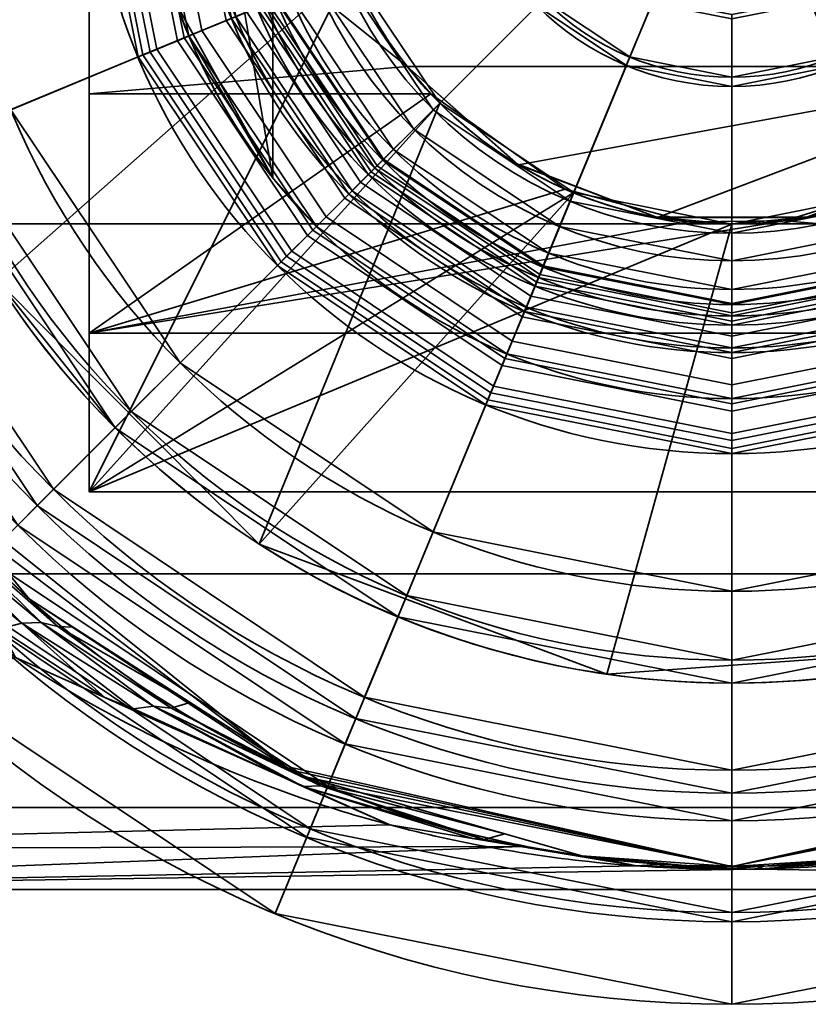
# Model space of a CAD drawing. Header units: millimetres. Extents: x -110 to 110, y -15 to 15.
# Tile 55 of 110: x -8 to 1, y -13 to -2. Entities that reach past the tile are written whole.
import ezdxf

# ---------------------------------------------------------------- set-up
doc = ezdxf.new("R2010")
doc.units = ezdxf.units.MM
doc.layers.add('1', color=7, linetype='Continuous', true_color=0xffffff)

msp = doc.modelspace()

# ---------------------------------------------------------------- linework, layer by layer
at = {"layer": '1', "color": 252, "linetype": 'Continuous', "lineweight": 35}
for p, q in [((-7, 7.416, -3), (-7, -7.416, -3)), ((-5, -3.995, 57.5), (-5, 3.995, 57.5)), ((-5, -3.995, 63.5), (-5, 3.995, 63.5)), ((0, -2.263, 96.063), (0, -5.212, 94.681)), ((-3.536, -2.784, -7.5), (3.536, -2.784, -7.5)), ((0, -2.9, 97.421), (0, -5.849, 96.04)), ((-5, -3.995, 63.5), (-5, -3.995, 57.5)), ((0, -5.5, 94.229), (0, -5.5, 70.25)), ((0, -7, 94.229), (0, -7, 70.25)), ((15, -7.416, -3), (-7, -7.416, -3)), ((-14.5, -11.75), (14.5, -11.75))]:
    msp.add_line(p, q, dxfattribs=at)
at = {"layer": '1', "color": 252, "linetype": 'Continuous', "lineweight": 35, "extrusion": (1, 0, 0)}
msp.add_arc((0, 0, -7), 8, 202.0243, 337.9757, dxfattribs=at)
at = {"layer": '1', "color": 252, "linetype": 'Continuous', "lineweight": 35}
for centre, radius, start, end in [((0, 0, 70.25), 7, 90, 270), ((0, 0, 94.229), 7, 90, 270), ((0, 0, 94.229), 7, 270, 90), ((0, 0, 70.25), 7, 270, 90), ((0, 0, 96.04), 5.849, 90, 270), ((0, 0, 96.04), 5.849, 270, 90), ((0, 0, 94.229), 5.5, 90, 270), ((0, 0, 70.25), 5.5, 90, 270), ((0, 0, 70.25), 5.5, 270, 90), ((0, 0, 94.229), 5.5, 270, 90), ((0, 0, 94.681), 5.212, 90, 270), ((0, 0, 94.681), 5.212, 270, 90), ((0, 0, 54.5), 12, 180, 0), ((0, 0, 52.5), 12, 180, 0), ((0, 0, 50.5), 11, 180, 0), ((0, 0, 48.3), 10.45, 180, 360), ((0, 0, 25.7), 10.45, 180, 0), ((0, 0, 52.5), 9.25, 180, 0), ((0, 0, 49.5), 9.25, 180, 360), ((0, 0, 24.5), 9.25, 180, 0), ((0, 0, 24.5), 8.5, 180, 0), ((0, 0, 5.5), 9.5, 212.6369, 360), ((0, 0, 26), 7, 180, 0), ((0, 0, 49.5), 7, 180, 0), ((0, 0, 54.5), 6.4, 180, 0), ((0, 0, 65), 6.4, 180, 0), ((0, 0, 93.5), 5.9, 180, 0), ((0, 0, 93), 5.9, 180, 0), ((0, 0, 90.7), 5.9, 180, 0), ((0, 0, 89.3), 5.9, 180, 0), ((0, 0, 86.7), 5.9, 180, 0), ((0, 0, 80.5), 5.9, 180, 0), ((0, 0, 65.5), 5.9, 180, 0), ((0, 0, 91), 5.6, 180, 0), ((0, 0, 89), 5.6, 180, 0), ((0, 0, 87), 5.6, 180, 0), ((0, 0, 65.5), 5.376, 180, 0), ((0, 0, 94.5), 4.9, 180, 0), ((0, 0, 93), 4.6, 180, 0), ((0, 0, 91), 4.6, 180, 0), ((0, 0, 89), 4.6, 180, 0), ((0, 0, 87), 4.6, 180, 0), ((0, 0, 5.5), 4.5, 180, 0), ((0, 0, 94.5), 3, 180, 0), ((0, 0, -7.5), 4.5, 218.2169, 321.7831)]:
    msp.add_arc(centre, radius, start, end, dxfattribs=at)
at = {"layer": '1', "color": 252, "linetype": 'Continuous', "lineweight": 35, "extrusion": (0, 0, -1)}
for centre, radius, start, end in [((0, 0, -97.421), 2.9, 270, 90), ((0, 0, -97.421), 2.9, 90, 270), ((0, 0, -51.6), 13, 180, 0), ((0, 0, -23.9), 13, 180, 0), ((0, 0, -52.5), 12.1, 180, 0), ((0, 0, -23), 12.1, 180, 0), ((0, 0, -52.5), 11.5, 180, 0), ((0, 0, -23), 11.5, 180, 0), ((0, 0, -52), 11, 180, 0), ((0, 0, -50.5), 10.7, 180, 0), ((0, 0, -49.3), 9.5, 180, 0), ((0, 0, 3), 4.5, 180, 0), ((0, 0, -49.5), 3, 180, 0), ((0, 0, -63.5), 6.4, 321.3752, 0), ((0, 0, -57.5), 6.4, 321.3752, 0)]:
    msp.add_arc(centre, radius, start, end, dxfattribs=at)
at = {"layer": '1', "color": 252, "linetype": 'Continuous', "lineweight": 35, "extrusion": (1, 7.82771e-09, 8.27181e-25)}
msp.add_arc((-3.748, 99.232), 2, 295.1087, 320, dxfattribs=at)
at = {"layer": '1', "color": 252, "linetype": 'Continuous', "lineweight": 35, "extrusion": (-1, 2.09328e-10, -6.46235e-26)}
for radius in [0.5, 2]:
    msp.add_arc((5, 94.229), radius, 0, 64.8913, dxfattribs=at)
at = {"layer": '1', "color": 252, "linetype": 'Continuous', "lineweight": 35, "extrusion": (1, -8.16515e-10, 0)}
msp.add_arc((-6.25, 70.25), 0.75, 180, 0, dxfattribs=at)
at = {"layer": '1', "color": 252, "linetype": 'Continuous', "lineweight": 35}
for points, knots in [([(-13, 0, 11.75), (-13, -0.914, 11.75), (-12.744, -2.721, 11.526), (-11.407, -5.963, 10.366), (-8.687, -8.908, 8.022), (-5.421, -10.615, 5.269), (-2.944, -11.266, 3.414), (-1.339, -11.486, 2.492), (0, -11.549, 2.162), (1.34, -11.486, 2.491), (2.943, -11.266, 3.416), (5.421, -10.615, 5.268), (8.687, -8.908, 8.023), (11.408, -5.963, 10.366), (12.744, -2.721, 11.526), (13, -0.914, 11.75), (13, 0, 11.75)], [0, 0, 0, 0, 0.0625, 0.125, 0.25, 0.375, 0.4375, 0.46875, 0.5, 0.53125, 0.5625, 0.625, 0.75, 0.875, 0.9375, 1, 1, 1, 1]), ([(-11.5, 0, 13.25), (-11.5, -0.899, 13.25), (-11.28, -2.676, 13.005), (-10.128, -5.874, 11.731), (-7.77, -8.804, 9.137), (-4.933, -10.528, 6.089), (-2.729, -11.208, 3.955), (-1.311, -11.445, 2.886), (0, -11.528, 2.397), (1.312, -11.445, 2.885), (2.728, -11.208, 3.957), (4.935, -10.527, 6.087), (7.769, -8.805, 9.138), (10.128, -5.874, 11.732), (11.28, -2.676, 13.005), (11.5, -0.899, 13.25), (11.5, 0, 13.25)], [0, 0, 0, 0, 0.0625, 0.125, 0.25, 0.375, 0.4375, 0.46875, 0.5, 0.53125, 0.5625, 0.625, 0.75, 0.875, 0.9375, 1, 1, 1, 1]), ([(-3.536, -2.784, -7.5), (-3.119, -3.313, -7.303), (-2.595, -3.737, -7.082), (-1.392, -4.332, -6.735), (-0.701, -4.498, -6.615), (0.681, -4.502, -6.613), (1.379, -4.336, -6.732), (2.593, -3.74, -7.081), (3.118, -3.314, -7.303), (3.536, -2.784, -7.5)], [0, 0, 0, 0, 0.25, 0.25, 0.5, 0.5, 0.75, 0.75, 1, 1, 1, 1])]:
    msp.add_open_spline(points, degree=3, knots=knots, dxfattribs=at)
for points in [[(-7, 5.688, -5.625), (-7, 7.416, -3), (-7, -7.416, -3)], [(-7, -7.416, -3), (-7, 7.416, -3), (-4.5, 0, -3), (-4.157, -1.722, -3)], [(-7, 5.688, -5.625), (-7, -5.688, -5.625), (-7, -3.082, -7.383)], [(-7, 5.688, -5.625), (-7, -7.416, -3), (-7, -5.688, -5.625)], [(-7, -3.082, -7.383), (-7, 0, -8), (-7, 3.082, -7.383), (-7, 5.688, -5.625)], [(-8, 5.123, 5.5), (-8, -5.123, 5.5), (-4.157, -1.722, 5.5), (-4.5, 0, 5.5)], [(-5, -3.995, 57.5), (-5, 3.995, 57.5), (-6.04, 2.117, 57.5)], [(-6.04, 2.117, 63.5), (-5, 3.995, 63.5), (-5, -3.995, 63.5)], [(-5, -3.995, 57.5), (-5, -3.995, 63.5), (-5, 3.995, 63.5), (-5, 3.995, 57.5)], [(-6.04, 2.117, 57.5), (-6.4, 0, 57.5), (-6.04, -2.117, 57.5), (-5, -3.995, 57.5)], [(-5, -3.995, 63.5), (-6.04, -2.117, 63.5), (-6.4, 0, 63.5), (-6.04, 2.117, 63.5)], [(14.5, -4.497, -10.856), (-14.5, -4.497, -10.856), (-14.5, 0, -11.75), (14.5, 0, -11.75)], [(-5.913, -2.449, 54.5), (-6.4, 0, 54.5), (-12, 0, 54.5), (-11.087, -4.592, 54.5)], [(-7, 0, 26), (-6.467, -2.679, 26), (-7.853, -3.253, 24.5), (-8.5, 0, 24.5)], [(-7, 0, 26), (-7, 0, 49.5), (-6.467, -2.679, 49.5), (-6.467, -2.679, 26)], [(-6.467, -2.679, 49.5), (-7, 0, 49.5), (-3, 0, 49.5), (-2.772, -1.148, 49.5)], [(-6.467, -2.679, 70.25), (-7, 0, 70.25), (-6.943, 0, 69.963), (-6.414, -2.657, 69.963)], [(-7, 0, 94.229), (-7, 0, 70.25), (-6.467, -2.679, 70.25), (-6.467, -2.679, 94.229)], [(-6.337, -2.625, 94.966), (-6.859, 0, 94.966), (-7, 0, 94.229), (-6.467, -2.679, 94.229)], [(-3.536, -2.784, -7.5), (-7, 0, -8), (-7, -3.082, -7.383)], [(-3.536, -2.784, -7.5), (3.536, -2.784, -7.5), (15, 0, -8), (-7, 0, -8)], [(-6.414, -2.657, 69.963), (-6.943, 0, 69.963), (-6.78, 0, 69.72), (-6.264, -2.595, 69.72)], [(-5.965, -2.471, 95.599), (-6.456, 0, 95.599), (-6.859, 0, 94.966), (-6.337, -2.625, 94.966)], [(-6.264, -2.595, 69.72), (-6.78, 0, 69.72), (-6.537, 0, 69.557), (-6.039, -2.502, 69.557)], [(-6.039, -2.502, 69.557), (-6.537, 0, 69.557), (-6.25, 0, 69.5), (-5.774, -2.392, 69.5)], [(-5.403, -2.238, 96.04), (-5.849, 0, 96.04), (-6.456, 0, 95.599), (-5.965, -2.471, 95.599)], [(-6.4, 0, 65), (-5.913, -2.449, 65), (-5.451, -2.258, 65.5), (-5.9, 0, 65.5)], [(-6.4, 0, 57.5), (-6.4, 0, 54.5), (-5.913, -2.449, 54.5), (-5.913, -2.449, 57.5)], [(-5.913, -2.449, 63.5), (-5.913, -2.449, 65), (-6.4, 0, 65), (-6.4, 0, 63.5)], [(-5.774, -2.392, 69.5), (-6.25, 0, 69.5), (-5.963, 0, 69.557), (-5.509, -2.282, 69.557)], [(-5.509, -2.282, 69.557), (-5.963, 0, 69.557), (-5.72, 0, 69.72), (-5.284, -2.189, 69.72)], [(-2.091, -0.866, 96.063), (-1.6, -1.6, 96.063), (-3.686, -3.686, 94.681), (-4.815, -1.995, 94.681)], [(-2.772, -1.148, 49.5), (-2.121, -2.121, 49.5), (-4.95, -4.95, 49.5), (-6.467, -2.679, 49.5)], [(-5.403, -2.238, 96.04), (-4.136, -4.136, 96.04), (-2.05, -2.05, 97.421), (-2.679, -1.11, 97.421)], [(-2.121, -2.121, 94.5), (-2.772, -1.148, 94.5), (-4.527, -1.875, 94.5), (-3.465, -3.465, 94.5)], [(-1.6, -1.6, 96.063), (-0.866, -2.091, 96.063), (-1.995, -4.815, 94.681), (-3.686, -3.686, 94.681)], [(-0.848, -2.048, 97.947), (-1.567, -1.567, 97.947), (-2.05, -2.05, 97.421), (-1.11, -2.679, 97.421)], [(-3.182, -3.182, 5.5), (-4.157, -1.722, 5.5), (-8, -5.123, 5.5), (-5.147, -7.985, 5.5)], [(-4.157, -1.722, -3), (-3.182, -3.182, -3), (-7, -7.416, -3)], [(-4.172, -4.172, 93), (-5.451, -2.258, 93), (-4.25, -1.76, 93), (-3.253, -3.253, 93)], [(-3.253, -3.253, 91), (-4.25, -1.76, 91), (-5.174, -2.143, 91), (-3.96, -3.96, 91)], [(-3.96, -3.96, 89), (-5.174, -2.143, 89), (-4.25, -1.76, 89), (-3.253, -3.253, 89)], [(-3.253, -3.253, 87), (-4.25, -1.76, 87), (-5.174, -2.143, 87), (-3.96, -3.96, 87)], [(-3.253, -3.253, 91), (-3.253, -3.253, 93), (-4.25, -1.76, 93), (-4.25, -1.76, 91)], [(-3.253, -3.253, 87), (-3.253, -3.253, 89), (-4.25, -1.76, 89), (-4.25, -1.76, 87)], [(-4.157, -1.722, -3), (-4.157, -1.722, 5.5), (-3.182, -3.182, 5.5), (-3.182, -3.182, -3)], [(-5.451, -2.258, 93.5), (-4.172, -4.172, 93.5), (-3.465, -3.465, 94.5), (-4.527, -1.875, 94.5)], [(-3.793, -3.793, 94.571), (-4.956, -2.053, 94.571), (-4.815, -1.995, 94.681), (-3.686, -3.686, 94.681)], [(-4.172, -4.172, 80.5), (-5.451, -2.258, 80.5), (-4.967, -2.057, 65.5), (-3.802, -3.802, 65.5)], [(-5.451, -2.258, 65.5), (-4.172, -4.172, 65.5), (-3.802, -3.802, 65.5), (-4.967, -2.057, 65.5)], [(-5.451, -2.258, 90.7), (-4.172, -4.172, 90.7), (-3.96, -3.96, 91), (-5.174, -2.143, 91)], [(-4.172, -4.172, 89.3), (-5.451, -2.258, 89.3), (-5.174, -2.143, 89), (-3.96, -3.96, 89)], [(-5.451, -2.258, 86.7), (-4.172, -4.172, 86.7), (-3.96, -3.96, 87), (-5.174, -2.143, 87)], [(-4.044, -4.044, 69.72), (-5.284, -2.189, 69.72), (-5.134, -2.127, 69.963), (-3.929, -3.929, 69.963)], [(-3.929, -3.929, 69.963), (-5.134, -2.127, 69.963), (-5.081, -2.105, 70.25), (-3.889, -3.889, 70.25)], [(-3.889, -3.889, 94.229), (-5.081, -2.105, 94.229), (-5.049, -2.091, 94.413), (-3.864, -3.864, 94.413)], [(-3.889, -3.889, 94.229), (-3.889, -3.889, 70.25), (-5.081, -2.105, 70.25), (-5.081, -2.105, 94.229)], [(-3.864, -3.864, 94.413), (-5.049, -2.091, 94.413), (-4.956, -2.053, 94.571), (-3.793, -3.793, 94.571)], [(-2.679, -6.467, 49.5), (-4.95, -4.95, 49.5), (-2.121, -2.121, 49.5), (-1.148, -2.772, 49.5)], [(-4.136, -4.136, 96.04), (-2.238, -5.403, 96.04), (-1.11, -2.679, 97.421), (-2.05, -2.05, 97.421)], [(-1.148, -2.772, 94.5), (-2.121, -2.121, 94.5), (-3.465, -3.465, 94.5), (-1.875, -4.527, 94.5)], [(-2.121, -2.121, 49.5), (-2.121, -2.121, 94.5), (-1.148, -2.772, 94.5), (-1.148, -2.772, 49.5)], [(-0.866, -2.091, 96.063), (0, -2.263, 96.063), (0, -5.212, 94.681), (-1.995, -4.815, 94.681)], [(0, -2.216, 97.947), (-0.848, -2.048, 97.947), (-1.11, -2.679, 97.421), (0, -2.9, 97.421)], [(0.848, -2.048, 97.947), (0, -2.216, 97.947), (0, -2.9, 97.421), (1.11, -2.679, 97.421)], [(0, -2.263, 96.063), (0.866, -2.091, 96.063), (1.995, -4.815, 94.681), (0, -5.212, 94.681)], [(-4.136, -4.136, 96.04), (-5.403, -2.238, 96.04), (-5.965, -2.471, 95.599), (-4.565, -4.565, 95.599)], [(-4.216, -4.216, 69.557), (-5.509, -2.282, 69.557), (-5.284, -2.189, 69.72), (-4.044, -4.044, 69.72)], [(-5.913, -2.449, 65), (-4.525, -4.525, 65), (-4.172, -4.172, 65.5), (-5.451, -2.258, 65.5)], [(-4.419, -4.419, 69.5), (-5.774, -2.392, 69.5), (-5.509, -2.282, 69.557), (-4.216, -4.216, 69.557)], [(-4.172, -4.172, 93), (-4.172, -4.172, 93.5), (-5.451, -2.258, 93.5), (-5.451, -2.258, 93)], [(-4.172, -4.172, 89.3), (-4.172, -4.172, 90.7), (-5.451, -2.258, 90.7), (-5.451, -2.258, 89.3)], [(-4.172, -4.172, 80.5), (-4.172, -4.172, 86.7), (-5.451, -2.258, 86.7), (-5.451, -2.258, 80.5)], [(-11.087, -4.592, 54.5), (-8.485, -8.485, 54.5), (-4.525, -4.525, 54.5), (-5.913, -2.449, 54.5)], [(-4.622, -4.622, 69.557), (-6.039, -2.502, 69.557), (-5.774, -2.392, 69.5), (-4.419, -4.419, 69.5)], [(-5.913, -2.449, 54.5), (-4.525, -4.525, 54.5), (-5, -3.995, 57.5)], [(-5.913, -2.449, 65), (-5.913, -2.449, 63.5), (-5, -3.995, 63.5)], [(-5, -3.995, 63.5), (-4.525, -4.525, 65), (-5.913, -2.449, 65)], [(-5, -3.995, 57.5), (-5.913, -2.449, 57.5), (-5.913, -2.449, 54.5)], [(-4.565, -4.565, 95.599), (-5.965, -2.471, 95.599), (-6.337, -2.625, 94.966), (-4.85, -4.85, 94.966)], [(-4.794, -4.794, 69.72), (-6.264, -2.595, 69.72), (-6.039, -2.502, 69.557), (-4.622, -4.622, 69.557)], [(-6.467, -2.679, 26), (-4.95, -4.95, 26), (-6.01, -6.01, 24.5), (-7.853, -3.253, 24.5)], [(-4.85, -4.85, 94.966), (-6.337, -2.625, 94.966), (-6.467, -2.679, 94.229), (-4.95, -4.95, 94.229)], [(-4.95, -4.95, 70.25), (-6.467, -2.679, 70.25), (-6.414, -2.657, 69.963), (-4.909, -4.909, 69.963)], [(-6.467, -2.679, 26), (-6.467, -2.679, 49.5), (-4.95, -4.95, 49.5), (-4.95, -4.95, 26)], [(-6.467, -2.679, 94.229), (-6.467, -2.679, 70.25), (-4.95, -4.95, 70.25), (-4.95, -4.95, 94.229)], [(-4.909, -4.909, 69.963), (-6.414, -2.657, 69.963), (-6.264, -2.595, 69.72), (-4.794, -4.794, 69.72)], [(-2.238, -5.403, 96.04), (0, -5.849, 96.04), (0, -2.9, 97.421), (-1.11, -2.679, 97.421)], [(0, -5.849, 96.04), (2.238, -5.403, 96.04), (1.11, -2.679, 97.421), (0, -2.9, 97.421)], [(-7, -3.082, -7.383), (-3.279, -3.082, -7.383), (-3.536, -2.784, -7.5)], [(-2.347, -3.839, -7.019), (-2.347, -3.839, -7.5), (-3.536, -2.784, -7.5)], [(3.536, -2.784, -7.5), (-3.536, -2.784, -7.5), (-2.322, -3.854, -7.5)], [(0, -7, 49.5), (-2.679, -6.467, 49.5), (-1.148, -2.772, 49.5), (0, -3, 49.5)], [(3.536, -2.784, -7.5), (-2.322, -3.854, -7.5), (-0.809, -4.427, -7.5)], [(-1.875, -4.527, 94.5), (0, -4.9, 94.5), (0, -3, 94.5), (-1.148, -2.772, 94.5)], [(-1.148, -2.772, 49.5), (-1.148, -2.772, 94.5), (0, -3, 94.5), (0, -3, 49.5)], [(-0.809, -4.427, -7.5), (0.809, -4.427, -7.5), (2.322, -3.854, -7.5), (3.536, -2.784, -7.5)], [(2.679, -6.467, 49.5), (0, -7, 49.5), (0, -3, 49.5), (1.148, -2.772, 49.5)], [(0, -3, 49.5), (0, -3, 94.5), (1.148, -2.772, 94.5), (1.148, -2.772, 49.5)], [(0, -4.9, 94.5), (1.875, -4.527, 94.5), (1.148, -2.772, 94.5), (0, -3, 94.5)], [(-7, -5.688, -5.625), (-1.814, -4.118, -6.859), (-3.279, -3.082, -7.383)], [(-3.279, -3.082, -7.383), (-7, -3.082, -7.383), (-7, -5.688, -5.625)], [(-7, -7.416, -3), (-3.182, -3.182, -3), (-1.722, -4.157, -3)], [(-5.147, -7.985, 5.5), (-1.722, -4.157, 5.5), (-3.182, -3.182, 5.5)], [(-3.182, -3.182, -3), (-3.182, -3.182, 5.5), (-1.722, -4.157, 5.5), (-1.722, -4.157, -3)], [(-6.541, -6.541, 24.5), (-8.546, -3.54, 24.5), (-7.853, -3.253, 24.5), (-6.01, -6.01, 24.5)], [(-2.258, -5.451, 93), (-4.172, -4.172, 93), (-3.253, -3.253, 93), (-1.76, -4.25, 93)], [(-1.76, -4.25, 91), (-3.253, -3.253, 91), (-3.96, -3.96, 91), (-2.143, -5.174, 91)], [(-2.143, -5.174, 89), (-3.96, -3.96, 89), (-3.253, -3.253, 89), (-1.76, -4.25, 89)], [(-1.76, -4.25, 87), (-3.253, -3.253, 87), (-3.96, -3.96, 87), (-2.143, -5.174, 87)], [(-1.76, -4.25, 91), (-1.76, -4.25, 93), (-3.253, -3.253, 93), (-3.253, -3.253, 91)], [(-1.76, -4.25, 87), (-1.76, -4.25, 89), (-3.253, -3.253, 89), (-3.253, -3.253, 87)], [(-8.485, -8.485, 52.5), (-11.087, -4.592, 52.5), (-8.546, -3.54, 52.5), (-6.541, -6.541, 52.5)], [(-9.655, -3.999, 48.3), (-7.389, -7.389, 48.3), (-6.541, -6.541, 49.5), (-8.546, -3.54, 49.5)], [(-7.389, -7.389, 25.7), (-9.655, -3.999, 25.7), (-8.546, -3.54, 24.5), (-6.541, -6.541, 24.5)], [(-6.541, -6.541, 49.5), (-6.541, -6.541, 52.5), (-8.546, -3.54, 52.5), (-8.546, -3.54, 49.5)], [(-4.172, -4.172, 93.5), (-2.258, -5.451, 93.5), (-1.875, -4.527, 94.5), (-3.465, -3.465, 94.5)], [(-6.718, -6.718, 49.3), (-8.777, -3.635, 49.3), (-9.886, -4.095, 50.5), (-7.566, -7.566, 50.5)], [(-6.718, -6.718, 49.3), (-8, -5.123, 6.747), (-8.777, -3.635, 7.652)], [(-8.777, -3.635, 7.652), (-8.777, -3.635, 49.3), (-6.718, -6.718, 49.3)], [(-2.053, -4.956, 94.571), (-3.793, -3.793, 94.571), (-3.686, -3.686, 94.681), (-1.995, -4.815, 94.681)], [(-2.258, -5.451, 80.5), (-4.172, -4.172, 80.5), (-3.802, -3.802, 65.5), (-2.057, -4.967, 65.5)], [(-2.057, -4.967, 65.5), (-3.802, -3.802, 65.5), (-4.172, -4.172, 65.5), (-2.258, -5.451, 65.5)], [(-2.091, -5.049, 94.413), (-3.864, -3.864, 94.413), (-3.793, -3.793, 94.571), (-2.053, -4.956, 94.571)], [(-0.819, -4.425, -6.665), (-0.819, -4.425, -7.5), (-2.347, -3.839, -7.5), (-2.347, -3.839, -7.019)], [(2.347, -3.839, -7.019), (2.347, -3.839, -7.5), (0.819, -4.425, -7.5), (0.819, -4.425, -6.665)], [(-4.172, -4.172, 90.7), (-2.258, -5.451, 90.7), (-2.143, -5.174, 91), (-3.96, -3.96, 91)], [(-2.258, -5.451, 89.3), (-4.172, -4.172, 89.3), (-3.96, -3.96, 89), (-2.143, -5.174, 89)], [(-4.172, -4.172, 86.7), (-2.258, -5.451, 86.7), (-2.143, -5.174, 87), (-3.96, -3.96, 87)], [(-2.189, -5.284, 69.72), (-4.044, -4.044, 69.72), (-3.929, -3.929, 69.963), (-2.127, -5.134, 69.963)], [(-2.127, -5.134, 69.963), (-3.929, -3.929, 69.963), (-3.889, -3.889, 70.25), (-2.105, -5.081, 70.25)], [(-2.105, -5.081, 94.229), (-3.889, -3.889, 94.229), (-3.864, -3.864, 94.413), (-2.091, -5.049, 94.413)], [(-2.105, -5.081, 94.229), (-2.105, -5.081, 70.25), (-3.889, -3.889, 70.25), (-3.889, -3.889, 94.229)], [(-7.389, -7.389, 25.7), (-7.389, -7.389, 48.3), (-9.655, -3.999, 48.3), (-9.655, -3.999, 25.7)], [(-4.525, -4.525, 54.5), (-4.525, -4.525, 65), (-5, -3.995, 63.5), (-5, -3.995, 57.5)], [(-2.282, -5.509, 69.557), (-4.216, -4.216, 69.557), (-4.044, -4.044, 69.72), (-2.189, -5.284, 69.72)], [(15, -5.688, -5.625), (2.065, -3.998, -6.929), (0.577, -4.463, -6.64)], [(-10.163, -4.21, 50.5), (-7.778, -7.778, 50.5), (-7.566, -7.566, 50.5), (-9.886, -4.095, 50.5)], [(-0.476, -4.475, -6.631), (-1.814, -4.118, -6.859), (-7, -5.688, -5.625)], [(-7, -7.416, -3), (-1.722, -4.157, -3), (0, -4.5, -3)], [(0, -4.5, -3), (1.722, -4.157, -3), (15, -7.416, -3), (-7, -7.416, -3)], [(0, -4.5, 5.5), (-1.722, -4.157, 5.5), (-5.147, -7.985, 5.5), (-1.362, -9.402, 5.5)], [(-2.238, -5.403, 96.04), (-4.136, -4.136, 96.04), (-4.565, -4.565, 95.599), (-2.471, -5.965, 95.599)], [(-4.525, -4.525, 65), (-2.449, -5.913, 65), (-2.258, -5.451, 65.5), (-4.172, -4.172, 65.5)], [(-2.258, -5.451, 93), (-2.258, -5.451, 93.5), (-4.172, -4.172, 93.5), (-4.172, -4.172, 93)], [(-2.258, -5.451, 89.3), (-2.258, -5.451, 90.7), (-4.172, -4.172, 90.7), (-4.172, -4.172, 89.3)], [(-2.258, -5.451, 80.5), (-2.258, -5.451, 86.7), (-4.172, -4.172, 86.7), (-4.172, -4.172, 80.5)], [(-1.722, -4.157, -3), (-1.722, -4.157, 5.5), (0, -4.5, 5.5), (0, -4.5, -3)], [(-1.362, -9.402, 5.5), (2.669, -9.117, 5.5), (1.722, -4.157, 5.5), (0, -4.5, 5.5)], [(0, -4.5, -3), (0, -4.5, 5.5), (1.722, -4.157, 5.5), (1.722, -4.157, -3)], [(-2.392, -5.774, 69.5), (-4.419, -4.419, 69.5), (-4.216, -4.216, 69.557), (-2.282, -5.509, 69.557)], [(-1.76, -4.25, 93), (0, -4.6, 93), (0, -5.9, 93), (-2.258, -5.451, 93)], [(-2.143, -5.174, 91), (0, -5.6, 91), (0, -4.6, 91), (-1.76, -4.25, 91)], [(-1.76, -4.25, 89), (0, -4.6, 89), (0, -5.6, 89), (-2.143, -5.174, 89)], [(-2.143, -5.174, 87), (0, -5.6, 87), (0, -4.6, 87), (-1.76, -4.25, 87)], [(0, -4.6, 91), (0, -4.6, 93), (-1.76, -4.25, 93), (-1.76, -4.25, 91)], [(0, -4.6, 87), (0, -4.6, 89), (-1.76, -4.25, 89), (-1.76, -4.25, 87)], [(2.258, -5.451, 93), (0, -5.9, 93), (0, -4.6, 93), (1.76, -4.25, 93)], [(1.76, -4.25, 91), (1.76, -4.25, 93), (0, -4.6, 93), (0, -4.6, 91)], [(1.76, -4.25, 91), (0, -4.6, 91), (0, -5.6, 91), (2.143, -5.174, 91)], [(2.143, -5.174, 89), (0, -5.6, 89), (0, -4.6, 89), (1.76, -4.25, 89)], [(1.76, -4.25, 87), (1.76, -4.25, 89), (0, -4.6, 89), (0, -4.6, 87)], [(1.76, -4.25, 87), (0, -4.6, 87), (0, -5.6, 87), (2.143, -5.174, 87)], [(14.5, -8.309, -8.309), (-14.5, -8.309, -8.309), (-14.5, -4.497, -10.856), (14.5, -4.497, -10.856)], [(-7, -5.688, -5.625), (15, -5.688, -5.625), (0.577, -4.463, -6.64)], [(0.577, -4.463, -6.64), (-0.476, -4.475, -6.631), (-7, -5.688, -5.625)], [(-2.502, -6.039, 69.557), (-4.622, -4.622, 69.557), (-4.419, -4.419, 69.5), (-2.392, -5.774, 69.5)], [(0.819, -4.425, -7.5), (-0.819, -4.425, -7.5), (-0.003, -4.5, -6.614)], [(-0.819, -4.425, -7.5), (-0.819, -4.425, -6.665), (-0.003, -4.5, -6.614)], [(-0.003, -4.5, -6.614), (0.819, -4.425, -6.665), (0.819, -4.425, -7.5)], [(-2.449, -5.913, 54.5), (-4.525, -4.525, 54.5), (-8.485, -8.485, 54.5), (-4.592, -11.087, 54.5)], [(-2.471, -5.965, 95.599), (-4.565, -4.565, 95.599), (-4.85, -4.85, 94.966), (-2.625, -6.337, 94.966)], [(-2.449, -5.913, 54.5), (-2.449, -5.913, 65), (-4.525, -4.525, 65), (-4.525, -4.525, 54.5)], [(-2.258, -5.451, 93.5), (0, -5.9, 93.5), (0, -4.9, 94.5), (-1.875, -4.527, 94.5)], [(0, -5.9, 93.5), (2.258, -5.451, 93.5), (1.875, -4.527, 94.5), (0, -4.9, 94.5)], [(-2.595, -6.264, 69.72), (-4.794, -4.794, 69.72), (-4.622, -4.622, 69.557), (-2.502, -6.039, 69.557)], [(-2.657, -6.414, 69.963), (-4.909, -4.909, 69.963), (-4.794, -4.794, 69.72), (-2.595, -6.264, 69.72)], [(0, -5.364, 94.571), (-2.053, -4.956, 94.571), (-1.995, -4.815, 94.681), (0, -5.212, 94.681)], [(2.053, -4.956, 94.571), (0, -5.364, 94.571), (0, -5.212, 94.681), (1.995, -4.815, 94.681)], [(-2.625, -6.337, 94.966), (-4.85, -4.85, 94.966), (-4.95, -4.95, 94.229), (-2.679, -6.467, 94.229)], [(-2.679, -6.467, 70.25), (-4.95, -4.95, 70.25), (-4.909, -4.909, 69.963), (-2.657, -6.414, 69.963)], [(-4.95, -4.95, 26), (-2.679, -6.467, 26), (-3.253, -7.853, 24.5), (-6.01, -6.01, 24.5)], [(-4.95, -4.95, 26), (-4.95, -4.95, 49.5), (-2.679, -6.467, 49.5), (-2.679, -6.467, 26)], [(-4.95, -4.95, 94.229), (-4.95, -4.95, 70.25), (-2.679, -6.467, 70.25), (-2.679, -6.467, 94.229)], [(0, -5.9, 80.5), (-2.258, -5.451, 80.5), (-2.057, -4.967, 65.5), (0, -5.376, 65.5)], [(-2.258, -5.451, 65.5), (0, -5.9, 65.5), (0, -5.376, 65.5), (-2.057, -4.967, 65.5)], [(0, -5.465, 94.413), (-2.091, -5.049, 94.413), (-2.053, -4.956, 94.571), (0, -5.364, 94.571)], [(2.091, -5.049, 94.413), (0, -5.465, 94.413), (0, -5.364, 94.571), (2.053, -4.956, 94.571)], [(2.258, -5.451, 80.5), (0, -5.9, 80.5), (0, -5.376, 65.5), (2.057, -4.967, 65.5)], [(2.057, -4.967, 65.5), (0, -5.376, 65.5), (0, -5.9, 65.5), (2.258, -5.451, 65.5)], [(-6.718, -6.718, 49.3), (-6.718, -6.718, 5.5), (-8, -5.123, 5.5), (-8, -5.123, 6.747)], [(0, -5.72, 69.72), (-2.189, -5.284, 69.72), (-2.127, -5.134, 69.963), (0, -5.557, 69.963)], [(0, -5.557, 69.963), (-2.127, -5.134, 69.963), (-2.105, -5.081, 70.25), (0, -5.5, 70.25)], [(0, -5.5, 94.229), (-2.105, -5.081, 94.229), (-2.091, -5.049, 94.413), (0, -5.465, 94.413)], [(0, -5.5, 94.229), (0, -5.5, 70.25), (-2.105, -5.081, 70.25), (-2.105, -5.081, 94.229)], [(2.105, -5.081, 94.229), (0, -5.5, 94.229), (0, -5.465, 94.413), (2.091, -5.049, 94.413)], [(2.127, -5.134, 69.963), (0, -5.557, 69.963), (0, -5.5, 70.25), (2.105, -5.081, 70.25)], [(2.105, -5.081, 94.229), (2.105, -5.081, 70.25), (0, -5.5, 70.25), (0, -5.5, 94.229)], [(2.189, -5.284, 69.72), (0, -5.72, 69.72), (0, -5.557, 69.963), (2.127, -5.134, 69.963)], [(-2.258, -5.451, 90.7), (0, -5.9, 90.7), (0, -5.6, 91), (-2.143, -5.174, 91)], [(0, -5.9, 89.3), (-2.258, -5.451, 89.3), (-2.143, -5.174, 89), (0, -5.6, 89)], [(-2.258, -5.451, 86.7), (0, -5.9, 86.7), (0, -5.6, 87), (-2.143, -5.174, 87)], [(0, -5.9, 90.7), (2.258, -5.451, 90.7), (2.143, -5.174, 91), (0, -5.6, 91)], [(2.258, -5.451, 89.3), (0, -5.9, 89.3), (0, -5.6, 89), (2.143, -5.174, 89)], [(0, -5.9, 86.7), (2.258, -5.451, 86.7), (2.143, -5.174, 87), (0, -5.6, 87)], [(0, -5.963, 69.557), (-2.282, -5.509, 69.557), (-2.189, -5.284, 69.72), (0, -5.72, 69.72)], [(2.282, -5.509, 69.557), (0, -5.963, 69.557), (0, -5.72, 69.72), (2.189, -5.284, 69.72)], [(0, -5.849, 96.04), (-2.238, -5.403, 96.04), (-2.471, -5.965, 95.599), (0, -6.456, 95.599)], [(-2.449, -5.913, 65), (0, -6.4, 65), (0, -5.9, 65.5), (-2.258, -5.451, 65.5)], [(0, -5.9, 93), (0, -5.9, 93.5), (-2.258, -5.451, 93.5), (-2.258, -5.451, 93)], [(0, -5.9, 89.3), (0, -5.9, 90.7), (-2.258, -5.451, 90.7), (-2.258, -5.451, 89.3)], [(0, -5.9, 80.5), (0, -5.9, 86.7), (-2.258, -5.451, 86.7), (-2.258, -5.451, 80.5)], [(2.238, -5.403, 96.04), (0, -5.849, 96.04), (0, -6.456, 95.599), (2.471, -5.965, 95.599)], [(2.258, -5.451, 93), (2.258, -5.451, 93.5), (0, -5.9, 93.5), (0, -5.9, 93)], [(2.258, -5.451, 89.3), (2.258, -5.451, 90.7), (0, -5.9, 90.7), (0, -5.9, 89.3)], [(2.258, -5.451, 80.5), (2.258, -5.451, 86.7), (0, -5.9, 86.7), (0, -5.9, 80.5)], [(0, -6.4, 65), (2.449, -5.913, 65), (2.258, -5.451, 65.5), (0, -5.9, 65.5)], [(0, -6.25, 69.5), (-2.392, -5.774, 69.5), (-2.282, -5.509, 69.557), (0, -5.963, 69.557)], [(2.392, -5.774, 69.5), (0, -6.25, 69.5), (0, -5.963, 69.557), (2.282, -5.509, 69.557)], [(15, -5.688, -5.625), (-7, -5.688, -5.625), (-7, -7.416, -3), (15, -7.416, -3)], [(0, -6.537, 69.557), (-2.502, -6.039, 69.557), (-2.392, -5.774, 69.5), (0, -6.25, 69.5)], [(2.502, -6.039, 69.557), (0, -6.537, 69.557), (0, -6.25, 69.5), (2.392, -5.774, 69.5)], [(-4.592, -11.087, 54.5), (0, -12, 54.5), (0, -6.4, 54.5), (-2.449, -5.913, 54.5)], [(0, -6.456, 95.599), (-2.471, -5.965, 95.599), (-2.625, -6.337, 94.966), (0, -6.859, 94.966)], [(0, -6.4, 54.5), (0, -6.4, 65), (-2.449, -5.913, 65), (-2.449, -5.913, 54.5)], [(2.449, -5.913, 54.5), (2.449, -5.913, 65), (0, -6.4, 65), (0, -6.4, 54.5)], [(2.449, -5.913, 54.5), (0, -6.4, 54.5), (0, -12, 54.5), (4.592, -11.087, 54.5)], [(2.471, -5.965, 95.599), (0, -6.456, 95.599), (0, -6.859, 94.966), (2.625, -6.337, 94.966)], [(-3.54, -8.546, 24.5), (-6.541, -6.541, 24.5), (-6.01, -6.01, 24.5), (-3.253, -7.853, 24.5)], [(0, -6.78, 69.72), (-2.595, -6.264, 69.72), (-2.502, -6.039, 69.557), (0, -6.537, 69.557)], [(2.595, -6.264, 69.72), (0, -6.78, 69.72), (0, -6.537, 69.557), (2.502, -6.039, 69.557)], [(0, -6.943, 69.963), (-2.657, -6.414, 69.963), (-2.595, -6.264, 69.72), (0, -6.78, 69.72)], [(2.657, -6.414, 69.963), (0, -6.943, 69.963), (0, -6.78, 69.72), (2.595, -6.264, 69.72)], [(0, -6.859, 94.966), (-2.625, -6.337, 94.966), (-2.679, -6.467, 94.229), (0, -7, 94.229)], [(0, -7, 70.25), (-2.679, -6.467, 70.25), (-2.657, -6.414, 69.963), (0, -6.943, 69.963)], [(2.625, -6.337, 94.966), (0, -6.859, 94.966), (0, -7, 94.229), (2.679, -6.467, 94.229)], [(2.679, -6.467, 70.25), (0, -7, 70.25), (0, -6.943, 69.963), (2.657, -6.414, 69.963)], [(-4.592, -11.087, 52.5), (-8.485, -8.485, 52.5), (-6.541, -6.541, 52.5), (-3.54, -8.546, 52.5)], [(-7.389, -7.389, 48.3), (-3.999, -9.655, 48.3), (-3.54, -8.546, 49.5), (-6.541, -6.541, 49.5)], [(-3.999, -9.655, 25.7), (-7.389, -7.389, 25.7), (-6.541, -6.541, 24.5), (-3.54, -8.546, 24.5)], [(-3.54, -8.546, 49.5), (-3.54, -8.546, 52.5), (-6.541, -6.541, 52.5), (-6.541, -6.541, 49.5)], [(-2.679, -6.467, 26), (0, -7, 26), (0, -8.5, 24.5), (-3.253, -7.853, 24.5)], [(-2.679, -6.467, 26), (-2.679, -6.467, 49.5), (0, -7, 49.5), (0, -7, 26)], [(-2.679, -6.467, 94.229), (-2.679, -6.467, 70.25), (0, -7, 70.25), (0, -7, 94.229)], [(0, -7, 26), (2.679, -6.467, 26), (3.253, -7.853, 24.5), (0, -8.5, 24.5)], [(0, -7, 26), (0, -7, 49.5), (2.679, -6.467, 49.5), (2.679, -6.467, 26)], [(0, -7, 94.229), (0, -7, 70.25), (2.679, -6.467, 70.25), (2.679, -6.467, 94.229)], [(-3.635, -8.777, 49.3), (-6.718, -6.718, 49.3), (-7.566, -7.566, 50.5), (-4.095, -9.886, 50.5)], [(-6.718, -6.718, 5.5), (-6.718, -6.718, 49.3), (-3.635, -8.777, 49.3), (-3.635, -8.777, 5.5)], [(-4.815, -10.444, 23), (-8.745, -7.469, 23), (-8.641, -7.383, 10.103)], [(-8.641, -7.383, 10.103), (-7.655, -8.582, 9.025), (-4.815, -10.444, 23)], [(-3.999, -9.655, 25.7), (-3.999, -9.655, 48.3), (-7.389, -7.389, 48.3), (-7.389, -7.389, 25.7)], [(-4.095, -9.886, 50.5), (-7.566, -7.566, 50.5), (-7.778, -7.778, 50.5), (-4.21, -10.163, 50.5)], [(-7.735, -8.848, 7.879), (-8.85, -7.731, 9.114), (-9.085, -7.769, 8.911)], [(-9.085, -7.769, 8.911), (-7.971, -8.911, 7.685), (-7.735, -8.848, 7.879)], [(-8.85, -7.731, 9.114), (-7.735, -8.848, 7.879), (-7.521, -8.841, 8.098)], [(-7.521, -8.841, 8.098), (-8.645, -7.744, 9.341), (-8.85, -7.731, 9.114)], [(-7.34, -8.885, 8.325), (-8.48, -7.803, 9.576), (-8.645, -7.744, 9.341)], [(-8.645, -7.744, 9.341), (-7.521, -8.841, 8.098), (-7.34, -8.885, 8.325)], [(-7.655, -8.582, 9.025), (-8.305, -7.791, 9.736), (-8.48, -7.803, 9.576)], [(-8.48, -7.803, 9.576), (-7.34, -8.885, 8.325), (-7.655, -8.582, 9.025)], [(-4.21, -10.163, 52), (-7.778, -7.778, 52), (-8.132, -8.132, 52.5), (-4.401, -10.625, 52.5)], [(-7.778, -7.778, 50.5), (-7.778, -7.778, 52), (-4.21, -10.163, 52), (-4.21, -10.163, 50.5)], [(-3.253, -7.853, 24.5), (0, -8.5, 24.5), (0, -9.25, 24.5), (-3.54, -8.546, 24.5)], [(3.54, -8.546, 24.5), (0, -9.25, 24.5), (0, -8.5, 24.5), (3.253, -7.853, 24.5)], [(-4.401, -10.625, 52.5), (-8.132, -8.132, 52.5), (-8.556, -8.556, 52.5), (-4.63, -11.179, 52.5)], [(-4.63, -11.179, 23), (-8.556, -8.556, 23), (-8.132, -8.132, 23), (-4.401, -10.625, 23)], [(14.5, -10.856, -4.497), (-14.5, -10.856, -4.497), (-14.5, -8.309, -8.309), (14.5, -8.309, -8.309)], [(-9.192, -9.192, 51.6), (-4.975, -12.01, 51.6), (-4.63, -11.179, 52.5), (-8.556, -8.556, 52.5)], [(-4.975, -12.01, 23.9), (-9.192, -9.192, 23.9), (-8.556, -8.556, 23), (-4.63, -11.179, 23)], [(-4.592, -11.087, 52.5), (-4.592, -11.087, 54.5), (-8.485, -8.485, 54.5), (-8.485, -8.485, 52.5)], [(-7.655, -8.582, 9.025), (-4.8, -10.42, 6.006), (-4.815, -10.444, 23)], [(-7.34, -8.885, 8.325), (-7.175, -8.891, 8.517), (-7.655, -8.582, 9.025)], [(0, -12, 52.5), (-4.592, -11.087, 52.5), (-3.54, -8.546, 52.5), (0, -9.25, 52.5)], [(-3.999, -9.655, 48.3), (0, -10.45, 48.3), (0, -9.25, 49.5), (-3.54, -8.546, 49.5)], [(0, -10.45, 25.7), (-3.999, -9.655, 25.7), (-3.54, -8.546, 24.5), (0, -9.25, 24.5)], [(0, -9.25, 49.5), (0, -9.25, 52.5), (-3.54, -8.546, 52.5), (-3.54, -8.546, 49.5)], [(0, -9.25, 52.5), (3.54, -8.546, 52.5), (4.592, -11.087, 52.5), (0, -12, 52.5)], [(3.54, -8.546, 49.5), (3.54, -8.546, 52.5), (0, -9.25, 52.5), (0, -9.25, 49.5)], [(0, -10.45, 48.3), (3.999, -9.655, 48.3), (3.54, -8.546, 49.5), (0, -9.25, 49.5)], [(3.999, -9.655, 25.7), (0, -10.45, 25.7), (0, -9.25, 24.5), (3.54, -8.546, 24.5)], [(0, -9.5, 49.3), (-3.635, -8.777, 49.3), (-4.095, -9.886, 50.5), (0, -10.7, 50.5)], [(-3.635, -8.777, 5.5), (-3.635, -8.777, 49.3), (0, -9.5, 49.3), (0, -9.5, 5.5)], [(3.635, -8.777, 49.3), (0, -9.5, 49.3), (0, -10.7, 50.5), (4.095, -9.886, 50.5)], [(0, -9.5, 5.5), (0, -9.5, 49.3), (3.635, -8.777, 49.3), (3.635, -8.777, 5.5)], [(-7.735, -8.848, 7.879), (-7.971, -8.911, 7.685), (-6.831, -9.656, 6.503)], [(-6.3, -9.75, 6.777), (-7.521, -8.841, 8.098), (-7.735, -8.848, 7.879)], [(-7.735, -8.848, 7.879), (-6.517, -9.781, 6.564), (-6.3, -9.75, 6.777)], [(-6.831, -9.656, 6.503), (-6.517, -9.781, 6.564), (-7.735, -8.848, 7.879)], [(-6.108, -9.773, 6.997), (-7.34, -8.885, 8.325), (-7.521, -8.841, 8.098)], [(-7.521, -8.841, 8.098), (-6.3, -9.75, 6.777), (-6.108, -9.773, 6.997)], [(-5.904, -9.71, 7.173), (-7.175, -8.891, 8.517), (-7.34, -8.885, 8.325)], [(-7.34, -8.885, 8.325), (-6.108, -9.773, 6.997), (-5.904, -9.71, 7.173)], [(-7.802, -9.221, 7.282), (-6.831, -9.656, 6.503), (-7.971, -8.911, 7.685)], [(-14.5, -11.309, 3.189), (-3.725, -11.045, 4.009), (-7.802, -9.221, 7.282)], [(-4.975, -12.01, 23.9), (-4.975, -12.01, 51.6), (-9.192, -9.192, 51.6), (-9.192, -9.192, 23.9)], [(0, -10.45, 25.7), (0, -10.45, 48.3), (-3.999, -9.655, 48.3), (-3.999, -9.655, 25.7)], [(3.999, -9.655, 25.7), (3.999, -9.655, 48.3), (0, -10.45, 48.3), (0, -10.45, 25.7)], [(-6.831, -9.656, 6.503), (-6.677, -9.725, 6.379), (-6.517, -9.781, 6.564)], [(-4.912, -10.514, 4.962), (-6.517, -9.781, 6.564), (-6.677, -9.725, 6.379)], [(-6.3, -9.75, 6.777), (-6.517, -9.781, 6.564), (-4.912, -10.514, 4.962)], [(-6.3, -9.75, 6.777), (-4.672, -10.626, 5.085), (-4.476, -10.62, 5.304)], [(-4.912, -10.514, 4.962), (-4.672, -10.626, 5.085), (-6.3, -9.75, 6.777)], [(-4.476, -10.62, 5.304), (-6.108, -9.773, 6.997), (-6.3, -9.75, 6.777)], [(-4.646, -10.52, 5.843), (-5.904, -9.71, 7.173), (-6.108, -9.773, 6.997)], [(-6.108, -9.773, 6.997), (-4.476, -10.62, 5.304), (-4.646, -10.52, 5.843)], [(-4.21, -10.163, 50.5), (0, -11, 50.5), (0, -10.7, 50.5), (-4.095, -9.886, 50.5)], [(4.095, -9.886, 50.5), (0, -10.7, 50.5), (0, -11, 50.5), (4.21, -10.163, 50.5)], [(0, -11, 52), (-4.21, -10.163, 52), (-4.401, -10.625, 52.5), (0, -11.5, 52.5)], [(-4.21, -10.163, 50.5), (-4.21, -10.163, 52), (0, -11, 52), (0, -11, 50.5)], [(0, -11, 50.5), (0, -11, 52), (4.21, -10.163, 52), (4.21, -10.163, 50.5)], [(4.21, -10.163, 52), (0, -11, 52), (0, -11.5, 52.5), (4.401, -10.625, 52.5)], [(0, -11.5, 23), (-4.815, -10.444, 23), (-4.8, -10.42, 6.006)], [(-4.8, -10.42, 6.006), (-4.646, -10.52, 5.843), (0, -11.5, 23)], [(0, -11.5, 23), (4.718, -10.488, 5.917), (4.807, -10.431, 6.01)], [(4.807, -10.431, 6.01), (4.815, -10.444, 23), (0, -11.5, 23)], [(1.445, -11.409, 3.039), (4.718, -10.488, 5.917), (0, -11.5, 23)], [(-4.912, -10.514, 4.962), (-4.816, -10.557, 4.885), (-4.672, -10.626, 5.085)], [(-4.672, -10.626, 5.085), (-4.816, -10.557, 4.885), (-3.725, -11.045, 4.009)], [(-2.697, -11.204, 3.636), (-4.476, -10.62, 5.304), (-4.672, -10.626, 5.085)], [(0, -11.5, 23), (-4.646, -10.52, 5.843), (-1.633, -11.383, 3.158)], [(-4.476, -10.62, 5.304), (-4.287, -10.623, 5.523), (-4.646, -10.52, 5.843)], [(-4.476, -10.62, 5.304), (-2.697, -11.204, 3.636), (-2.471, -11.143, 3.904)], [(-2.471, -11.143, 3.904), (-4.287, -10.623, 5.523), (-4.476, -10.62, 5.304)], [(-4.672, -10.626, 5.085), (-2.826, -11.194, 3.488), (-2.697, -11.204, 3.636)], [(-3.725, -11.045, 4.009), (-2.826, -11.194, 3.488), (-4.672, -10.626, 5.085)], [(-4.63, -11.179, 52.5), (0, -12.1, 52.5), (0, -11.5, 52.5), (-4.401, -10.625, 52.5)], [(0, -12.1, 23), (-4.63, -11.179, 23), (-4.401, -10.625, 23), (0, -11.5, 23)], [(4.401, -10.625, 52.5), (0, -11.5, 52.5), (0, -12.1, 52.5), (4.63, -11.179, 52.5)], [(4.63, -11.179, 23), (0, -12.1, 23), (0, -11.5, 23), (4.401, -10.625, 23)], [(14.5, -11.75), (-14.5, -11.75), (-14.5, -10.856, -4.497), (14.5, -10.856, -4.497)], [(-14.5, -11.309, 3.189), (-2.298, -11.282, 3.182), (-3.725, -11.045, 4.009)], [(0, -12, 52.5), (0, -12, 54.5), (-4.592, -11.087, 54.5), (-4.592, -11.087, 52.5)], [(-1.633, -11.383, 3.158), (-2.471, -11.143, 3.904), (-2.697, -11.204, 3.636)], [(4.592, -11.087, 52.5), (4.592, -11.087, 54.5), (0, -12, 54.5), (0, -12, 52.5)], [(-4.975, -12.01, 51.6), (0, -13, 51.6), (0, -12.1, 52.5), (-4.63, -11.179, 52.5)], [(0, -13, 23.9), (-4.975, -12.01, 23.9), (-4.63, -11.179, 23), (0, -12.1, 23)], [(-2.826, -11.194, 3.488), (-2.823, -11.195, 3.486), (-2.697, -11.204, 3.636)], [(-2.697, -11.204, 3.636), (-2.823, -11.195, 3.486), (-1.651, -11.39, 2.806)], [(-2.697, -11.204, 3.636), (-1.651, -11.39, 2.806), (-1.633, -11.383, 3.158)], [(0, -13, 51.6), (4.975, -12.01, 51.6), (4.63, -11.179, 52.5), (0, -12.1, 52.5)], [(4.975, -12.01, 23.9), (0, -13, 23.9), (0, -12.1, 23), (4.63, -11.179, 23)], [(-14.5, -11.75), (-1.039, -11.491, 2.451), (-2.298, -11.282, 3.182)], [(-2.298, -11.282, 3.182), (-14.5, -11.309, 3.189), (-14.5, -11.75)], [(-1.651, -11.39, 2.806), (-1.497, -11.396, 3.095), (-1.633, -11.383, 3.158)], [(-1.497, -11.396, 3.095), (-1.651, -11.39, 2.806), (-1.039, -11.491, 2.451)], [(0, -11.5, 23), (-1.633, -11.383, 3.158), (-0.471, -11.49, 2.617)], [(-1.039, -11.491, 2.451), (-0.696, -11.47, 2.721), (-1.497, -11.396, 3.095)], [(-1.039, -11.491, 2.451), (-0.803, -11.498, 2.421), (-0.696, -11.47, 2.721)], [(-0.471, -11.49, 2.617), (-0.696, -11.47, 2.721), (-0.803, -11.498, 2.421)], [(0.351, -11.495, 2.592), (1.445, -11.409, 3.039), (0, -11.5, 23)], [(1.718, -11.427, 2.735), (0.261, -11.526, 2.283), (14.5, -11.75)], [(0.762, -11.492, 2.439), (0.673, -11.469, 2.724), (0.351, -11.495, 2.592)], [(1.445, -11.409, 3.039), (0.673, -11.469, 2.724), (0.762, -11.492, 2.439)], [(0.762, -11.492, 2.439), (1.718, -11.427, 2.735), (1.445, -11.409, 3.039)], [(0.261, -11.526, 2.283), (-1.039, -11.491, 2.451), (-14.5, -11.75)], [(-14.5, -11.75), (14.5, -11.75), (0.261, -11.526, 2.283)], [(-0.471, -11.49, 2.617), (-0.803, -11.498, 2.421), (0.007, -11.519, 2.316)], [(-0.471, -11.49, 2.617), (0, -11.493, 2.603), (0, -11.5, 23)], [(0.007, -11.519, 2.316), (0.001, -11.493, 2.603), (-0.471, -11.49, 2.617)], [(0, -11.5, 23), (0, -11.493, 2.603), (0.351, -11.495, 2.592)], [(0.351, -11.495, 2.592), (0.001, -11.493, 2.603), (0.007, -11.519, 2.316)], [(0.007, -11.519, 2.316), (0.261, -11.526, 2.283), (0.351, -11.495, 2.592)], [(0.351, -11.495, 2.592), (0.261, -11.526, 2.283), (0.762, -11.492, 2.439)], [(0, -13, 23.9), (0, -13, 51.6), (-4.975, -12.01, 51.6), (-4.975, -12.01, 23.9)], [(4.975, -12.01, 23.9), (4.975, -12.01, 51.6), (0, -13, 51.6), (0, -13, 23.9)]]:
    msp.add_3dface(points, dxfattribs=at)

doc.saveas('drawing.dxf')
